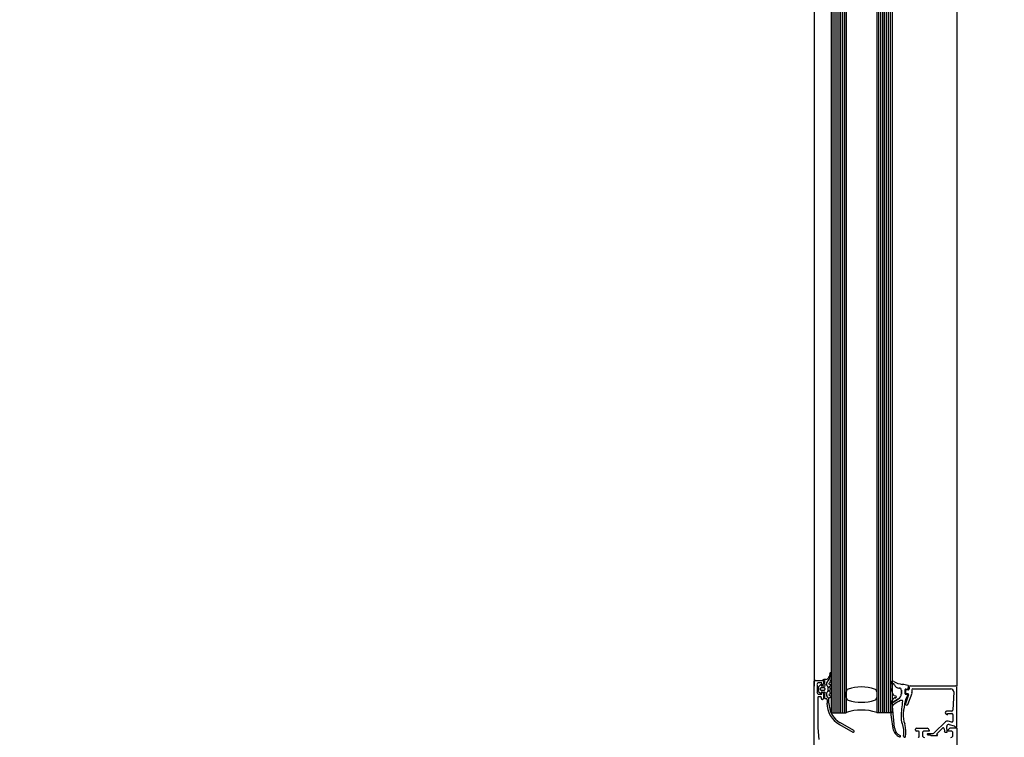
# Model space of a CAD drawing. Extents: x 2 to 87, y -108 to 11.
# Tile 85 of 256: x 12.76 to 13.278, y -45.068 to -44.691. Entities that reach past the tile are written whole.
import ezdxf

# ---------------------------------------------------------------- set-up
doc = ezdxf.new("R2010")
doc.units = 0
doc.header["$MEASUREMENT"] = 0
doc.linetypes.add('$BER_SCHNITTEBENE_1_2_', pattern=[1.001, 0.001, -1])
for name, color, linetype in [('23', 7, 'CONTINUOUS'), ('32', 7, 'CONTINUOUS'), ('8', 7, 'CONTINUOUS')]:
    doc.layers.add(name, color=color, linetype=linetype)

msp = doc.modelspace()

# ---------------------------------------------------------------- linework, layer by layer
at = {"layer": '23', "color": 62, "linetype": 'Continuous'}
for p, q in [((13.17759999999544, -43.05410000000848), (13.17759999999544, -45.04110000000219)), ((13.25259999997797, -43.05410000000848), (13.25259999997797, -45.04110000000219)), ((13.18659999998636, -44.11810000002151), (13.18659999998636, -45.05509999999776)), ((13.1875, -44.11810000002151), (13.1875, -45.05509999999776)), ((13.18849999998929, -44.11810000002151), (13.18849999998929, -45.05509999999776)), ((13.18949999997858, -44.11810000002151), (13.18949999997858, -45.05509999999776)), ((13.19049999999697, -44.11810000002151), (13.19049999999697, -45.05509999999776)), ((13.19149999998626, -44.11810000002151), (13.19149999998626, -45.05509999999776)), ((13.19149999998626, -44.11810000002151), (13.19149999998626, -45.05509999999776)), ((13.19149999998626, -44.11810000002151), (13.19149999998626, -45.05509999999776)), ((13.19249999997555, -44.11810000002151), (13.19249999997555, -45.05509999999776)), ((13.19349999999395, -44.11810000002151), (13.19349999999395, -45.05509999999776)), ((13.19449999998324, -44.11810000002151), (13.19449999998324, -45.05509999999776)), ((13.2104999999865, -44.11810000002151), (13.2104999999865, -45.05509999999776)), ((13.21149999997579, -44.11810000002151), (13.21149999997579, -45.05509999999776)), ((13.21249999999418, -44.11810000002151), (13.21249999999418, -45.05509999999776)), ((13.21349999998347, -44.11810000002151), (13.21349999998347, -45.05509999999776)), ((13.21449999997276, -44.11810000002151), (13.21449999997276, -45.05509999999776)), ((13.21549999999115, -44.11810000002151), (13.21549999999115, -45.05509999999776)), ((13.21649999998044, -44.11810000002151), (13.21649999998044, -45.05509999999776)), ((13.21749999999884, -44.11810000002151), (13.21749999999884, -45.05509999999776)), ((13.21859999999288, -44.11810000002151), (13.21859999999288, -45.05509999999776)), ((13.19449999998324, -45.04709999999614), (13.19449999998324, -45.04420000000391)), ((13.2104999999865, -45.04420000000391), (13.2104999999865, -45.04709999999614)), ((13.18659999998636, -45.05509999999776), (13.19449999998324, -45.05509999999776)), ((13.21849999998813, -45.05509999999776), (13.2104999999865, -45.05509999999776))]:
    msp.add_line(p, q, dxfattribs=at)
for centre, radius, start, end in [((13.17755182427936, -45.1380670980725), 1.091000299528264, 90, 179.9999833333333), ((13.20247563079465, -45.06429155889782), 0.02271084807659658, 72.2552861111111, 108.0388138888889), ((13.19604082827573, -45.04706009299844), 0.001553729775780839, 180, 252.25535), ((13.19603308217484, -45.04412437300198), 0.001544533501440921, 112.4619777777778, 180), ((13.20893350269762, -45.04414985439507), 0.001553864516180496, 360, 72.25529166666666), ((13.20893389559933, -45.04705992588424), 0.001553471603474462, 287.7486472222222, 360), ((13.20248618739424, -45.02691565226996), 0.02270446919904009, 252.255325, 287.7486472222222), ((13.20248709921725, -45.07773947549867), 0.0240426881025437, 70.56465277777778, 109.43535)]:
    msp.add_arc(centre, radius, start, end, dxfattribs=at)
at = {"layer": '32', "color": 62, "linetype": 'Continuous'}
for p, q in [((13.18579999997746, -45.0346000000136), (13.18549999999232, -45.03600000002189)), ((13.18639999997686, -45.03470000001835), (13.18649999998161, -45.0344000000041)), ((13.18639999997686, -45.03470000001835), (13.18649999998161, -45.0344000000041)), ((13.18659999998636, -45.0346000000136), (13.18659999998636, -45.03729999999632)), ((13.17759999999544, -45.13560000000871), (13.17759999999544, -45.03859999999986)), ((13.17809999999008, -45.03810000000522), (13.18209999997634, -45.03810000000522)), ((13.17909999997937, -45.04039999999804), (13.17909999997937, -45.04440000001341)), ((13.17979999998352, -45.04190000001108), (13.17979999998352, -45.04349999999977)), ((13.1809999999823, -45.04050000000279), (13.17989999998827, -45.04150000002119)), ((13.1809999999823, -45.04300000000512), (13.1809999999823, -45.04240000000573)), ((13.18149999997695, -45.04080000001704), (13.18149999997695, -45.04070000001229)), ((13.18149999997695, -45.04190000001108), (13.18279999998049, -45.04190000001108)), ((13.18309999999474, -45.04110000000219), (13.1817999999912, -45.04110000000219)), ((13.18260000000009, -45.03859999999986), (13.18260000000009, -45.0399000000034)), ((13.18369999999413, -45.03760000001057), (13.18269999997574, -45.03770000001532)), ((13.18329999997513, -45.04240000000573), (13.18329999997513, -45.04300000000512)), ((13.18419999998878, -45.04060000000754), (13.18419999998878, -45.03960000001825)), ((13.18419999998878, -45.04060000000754), (13.18419999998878, -45.03960000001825)), ((13.18429999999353, -45.039300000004), (13.18519999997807, -45.03820000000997)), ((13.18429999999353, -45.039300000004), (13.18519999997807, -45.03820000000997)), ((13.18469999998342, -45.04110000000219), (13.18449999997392, -45.04099999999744)), ((13.18469999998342, -45.04110000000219), (13.18449999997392, -45.04099999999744)), ((13.18489999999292, -45.04380000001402), (13.18489999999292, -45.04159999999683)), ((13.18489999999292, -45.04380000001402), (13.18489999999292, -45.04159999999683)), ((13.18629999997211, -45.04110000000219), (13.18569999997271, -45.04130000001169)), ((13.18569999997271, -45.04210000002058), (13.18629999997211, -45.04230000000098)), ((13.18579999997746, -45.04029999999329), (13.18619999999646, -45.04029999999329)), ((13.21779999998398, -45.03979999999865), (13.21889999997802, -45.03979999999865)), ((13.21799999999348, -45.04250000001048), (13.21889999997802, -45.04529999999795)), ((13.22249999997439, -45.04219999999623), (13.22219999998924, -45.04219999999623)), ((13.22219999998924, -45.04219999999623), (13.22249999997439, -45.04219999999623)), ((13.2269999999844, -45.04260000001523), (13.22729999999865, -45.04120000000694)), ((13.22759999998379, -45.04159999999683), (13.22759999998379, -45.04260000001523)), ((13.25209999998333, -45.04110000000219), (13.22809999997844, -45.04110000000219)), ((13.17989999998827, -45.04390000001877), (13.1809999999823, -45.04490000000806)), ((13.18089999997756, -45.04670000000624), (13.18009999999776, -45.04670000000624)), ((13.1813999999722, -45.04769999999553), (13.1813999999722, -45.04720000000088)), ((13.18279999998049, -45.04349999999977), (13.18149999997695, -45.04349999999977)), ((13.18149999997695, -45.04469999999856), (13.18149999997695, -45.04459999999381)), ((13.1817999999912, -45.04430000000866), (13.18309999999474, -45.04430000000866)), ((13.18260000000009, -45.04490000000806), (13.18260000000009, -45.04769999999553)), ((13.18309999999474, -45.04529999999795), (13.18309999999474, -45.04740000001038)), ((13.18419999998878, -45.0460000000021), (13.18419999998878, -45.04480000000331)), ((13.18419999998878, -45.0460000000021), (13.18419999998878, -45.04480000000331)), ((13.18449999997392, -45.04440000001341), (13.18469999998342, -45.04420000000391)), ((13.18449999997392, -45.04430000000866), (13.18469999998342, -45.04420000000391)), ((13.18629999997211, -45.04310000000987), (13.18569999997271, -45.04330000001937)), ((13.18569999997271, -45.04409999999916), (13.18629999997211, -45.04430000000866)), ((13.18629999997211, -45.04510000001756), (13.18569999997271, -45.04529999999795)), ((13.18569999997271, -45.04610000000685), (13.18629999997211, -45.04630000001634)), ((13.21959999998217, -45.0460000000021), (13.22060000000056, -45.04630000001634)), ((13.22349999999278, -45.0454000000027), (13.22349999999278, -45.04320000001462)), ((13.22349999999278, -45.04320000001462), (13.22349999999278, -45.0454000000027)), ((13.22550000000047, -45.0451999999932), (13.22550000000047, -45.04300000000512)), ((13.22559999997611, -45.04360000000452), (13.22559999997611, -45.04459999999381)), ((13.22669999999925, -45.0458000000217), (13.22559999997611, -45.04550000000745)), ((13.22729999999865, -45.0458000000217), (13.22559999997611, -45.05040000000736)), ((13.22579999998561, -45.04270000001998), (13.22669999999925, -45.04279999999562)), ((13.22709999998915, -45.04310000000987), (13.22609999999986, -45.04310000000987)), ((13.22609999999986, -45.04510000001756), (13.22689999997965, -45.04510000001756)), ((13.22689999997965, -45.05079999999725), (13.22909999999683, -45.04480000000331)), ((13.22909999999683, -45.04459999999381), (13.22909999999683, -45.04310000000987)), ((13.22959999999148, -45.04260000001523), (13.24949999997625, -45.04260000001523)), ((13.25099999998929, -45.04420000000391), (13.25059999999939, -45.05379999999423)), ((13.18209999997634, -45.04820000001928), (13.18189999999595, -45.04820000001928)), ((13.18339999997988, -45.04769999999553), (13.18389999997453, -45.04769999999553)), ((13.18439999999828, -45.04820000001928), (13.18439999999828, -45.05009999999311)), ((13.21989999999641, -45.06299999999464), (13.21879999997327, -45.0517000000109)), ((13.22299999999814, -45.04860000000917), (13.22389999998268, -45.04860000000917)), ((13.22609999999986, -45.0511000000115), (13.22639999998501, -45.0511000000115)), ((13.25009999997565, -45.05430000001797), (13.24729999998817, -45.05430000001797)), ((13.25059999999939, -45.05610000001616), (13.25059999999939, -45.05960000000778)), ((13.19089999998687, -45.06130000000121), (13.19789999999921, -45.06540000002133)), ((13.19839999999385, -45.06450000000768), (13.19139999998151, -45.06040000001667)), ((13.22550000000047, -45.06160000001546), (13.22529999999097, -45.06100000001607)), ((13.24659999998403, -45.05999999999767), (13.24089999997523, -45.06560000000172)), ((13.25, -45.06010000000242), (13.24799999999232, -45.05960000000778)), ((13.24859999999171, -45.06130000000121), (13.25119999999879, -45.06200000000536)), ((13.23089999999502, -45.06429999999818), (13.23089999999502, -45.06380000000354)), ((13.23139999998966, -45.06330000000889), (13.23709999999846, -45.06330000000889)), ((13.23239999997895, -45.06480000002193), (13.23139999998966, -45.06480000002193)), ((13.2328999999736, -45.06760000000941), (13.2328999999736, -45.06530000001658)), ((13.23459999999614, -45.06580000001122), (13.23459999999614, -45.06710000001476)), ((13.23949999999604, -45.06620000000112), (13.23739999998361, -45.06620000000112)), ((13.23739999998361, -45.06669999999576), (13.23849999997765, -45.06669999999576)), ((13.23919999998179, -45.06710000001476), (13.24249999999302, -45.06710000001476)), ((13.24209999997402, -45.06630000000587), (13.24510000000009, -45.06330000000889)), ((13.24259999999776, -45.06690000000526), (13.24219999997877, -45.06660000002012)), ((13.24599999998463, -45.06359999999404), (13.24609999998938, -45.06480000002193)), ((13.25059999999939, -45.06710000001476), (13.25059999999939, -45.06580000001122))]:
    msp.add_line(p, q, dxfattribs=at)
for points in [[(13.18209999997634, -45.04039999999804), (13.1815999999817, -45.04039999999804), (13.1815999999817, -45.03940000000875), (13.18009999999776, -45.03940000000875)], [(13.18229999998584, -45.03810000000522), (13.18309999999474, -45.03810000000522), (13.18309999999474, -45.0401000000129)], [(13.21889999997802, -45.03979999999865), (13.21779999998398, -45.03979999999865), (13.21779999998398, -45.04150000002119)], [(13.25159999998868, -45.0625), (13.25159999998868, -45.06260000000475), (13.25259999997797, -45.06260000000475), (13.25259999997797, -45.04159999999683)], [(13.17959999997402, -45.04720000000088), (13.17959999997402, -45.06309999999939), (13.17999999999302, -45.06919999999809)], [(13.18009999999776, -45.0454000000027), (13.1815999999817, -45.0454000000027), (13.1815999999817, -45.04440000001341), (13.18209999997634, -45.04440000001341)], [(13.18639999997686, -45.04700000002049), (13.18539999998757, -45.04769999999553), (13.18429999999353, -45.04630000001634)], [(13.18539999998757, -45.05009999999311), (13.18539999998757, -45.04769999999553), (13.18429999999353, -45.04630000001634)], [(13.21779999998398, -45.05019999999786), (13.21779999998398, -45.05040000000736), (13.22199999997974, -45.04790000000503)], [(13.22199999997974, -45.04790000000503), (13.21779999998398, -45.05040000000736), (13.21779999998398, -45.05389999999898)], [(13.24709999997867, -45.05580000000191), (13.24769999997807, -45.05620000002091), (13.24769999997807, -45.05560000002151), (13.25009999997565, -45.05560000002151)], [(13.24659999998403, -45.06530000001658), (13.24749999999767, -45.06530000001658), (13.24739999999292, -45.0623000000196)], [(13.249599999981, -45.06480000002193), (13.24809999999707, -45.06480000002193), (13.24809999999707, -45.06419999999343), (13.24919999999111, -45.06309999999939), (13.25259999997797, -45.06309999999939), (13.25259999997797, -45.11060000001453)], [(13.23809999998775, -45.06429999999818), (13.23809999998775, -45.06480000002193), (13.23559999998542, -45.06480000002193)]]:
    msp.add_lwpolyline(points, dxfattribs=at)
for centre, radius, start, end in [((13.18351634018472, -45.03558208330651), 0.002000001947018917, 274.9954305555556, 348.9976305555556), ((13.18211423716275, -45.03559071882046), 0.004003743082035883, 319.3590111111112, 0.6189527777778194), ((13.18211423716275, -45.03559071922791), 0.004013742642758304, 319.3590166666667, 0.6189583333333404), ((13.1835528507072, -45.03727451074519), 0.002999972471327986, 310.3199861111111, 0.001466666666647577), ((13.1861518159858, -45.03460208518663), 0.0004000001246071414, 37.98625555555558, 168.9895611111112), ((13.1881176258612, -45.03552585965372), 0.001999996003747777, 153.3453361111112, 180.61905), ((13.1881176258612, -45.03552585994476), 0.001989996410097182, 153.3453277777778, 180.6190416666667), ((13.18615281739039, -45.03460208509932), 0.0003999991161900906, 359.9192361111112, 36.53392777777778), ((13.1780518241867, -45.03856679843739), 0.000499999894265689, 90.00090555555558, 180.0000138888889), ((13.18005183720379, -45.04036681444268), 0.001000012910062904, 90.00073888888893, 179.9992583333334), ((13.18025183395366, -45.04184887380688), 0.0004999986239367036, 134.9799305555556, 180.0001305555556), ((13.18115182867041, -45.04066678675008), 0.0003000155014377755, 0.005591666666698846, 134.996775), ((13.18145183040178, -45.04236675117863), 0.0004999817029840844, 89.99805555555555, 180.00225), ((13.18175184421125, -45.04076678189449), 0.000299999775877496, 180.0001083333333, 270.0001944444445), ((13.18205180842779, -45.03856681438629), 0.0005000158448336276, 0.001816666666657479, 89.99818611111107), ((13.18205182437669, -45.03986680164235), 0.0004999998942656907, 269.9999888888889, 359.9990972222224), ((13.1826518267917, -45.03806680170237), 0.0004000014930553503, 94.91720277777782, 179.9996638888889), ((13.18275185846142, -45.0423667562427), 0.0004999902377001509, 359.9990333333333, 90.00126944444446), ((13.18305181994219, -45.04056677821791), 0.0005000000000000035, 270.0001527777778, 90.00015277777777), ((13.18464772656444, -45.03954764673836), 0.0004958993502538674, 139.3590166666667, 180.0001805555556), ((13.18465183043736, -45.04054514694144), 0.0005000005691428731, 180.0001555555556, 240.000113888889), ((13.18464772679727, -45.03954764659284), 0.0004858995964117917, 139.3590333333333, 180.0001972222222), ((13.18465183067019, -45.04054514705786), 0.0004900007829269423, 180.0001416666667, 240.0001), ((13.18435183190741, -45.04152664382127), 0.0005000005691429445, 0.0001555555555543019, 60.0001138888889), ((13.18435183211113, -45.04152664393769), 0.0005100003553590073, 0.0001694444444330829, 60.00012777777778), ((13.18575282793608, -45.03986679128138), 0.0004000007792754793, 130.3209, 270.0001722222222), ((13.18575283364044, -45.04166688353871), 0.000400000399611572, 104.9997194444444, 255.0005861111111), ((13.18615281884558, -45.04066683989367), 0.0004000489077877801, 284.9998638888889, 89.99967500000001), ((13.18615283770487, -45.04266688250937), 0.0004000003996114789, 284.9997194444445, 75.00058611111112), ((13.22075502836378, -45.04152412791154), 0.003003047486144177, 179.4933583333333, 199.0561277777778), ((13.21895209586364, -45.03974129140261), 0.001200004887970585, 59.6520527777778, 180.2002555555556), ((13.21883316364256, -45.04074962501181), 0.000989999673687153, 18.54235555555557, 89.78102500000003), ((13.21883316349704, -45.04074962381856), 0.000999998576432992, 18.54230277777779, 89.78097222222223), ((13.22562140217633, -45.02835004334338), 0.01200000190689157, 239.6520333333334, 261.8849805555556), ((13.22215147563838, -45.03963660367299), 0.002510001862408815, 198.5423833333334, 269.9999472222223), ((13.22215147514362, -45.03963660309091), 0.002500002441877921, 198.5423944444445, 269.9999583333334), ((13.22241242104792, -45.04313660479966), 0.0009999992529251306, 359.9999583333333, 90.00004444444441), ((13.22241242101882, -45.04313660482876), 0.000989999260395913, 359.9999583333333, 90.00004444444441), ((13.21746231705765, -45.08557119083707), 0.0457999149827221, 77.96240555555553, 81.8849722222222), ((13.22695168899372, -45.04107181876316), 0.0002999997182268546, 347.6435583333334, 78.00295833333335), ((13.22805188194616, -45.04156685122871), 0.0005000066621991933, 90.0008777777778, 179.9990083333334), ((13.25205182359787, -45.04156684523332), 0.0005000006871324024, 0.0003083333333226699, 89.99980833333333), ((13.18005181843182, -45.04436680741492), 0.0009999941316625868, 179.9996638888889, 270.0003361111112), ((13.18005181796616, -45.04716679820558), 0.0004999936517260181, 89.99927222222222, 180.0007277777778), ((13.18025183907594, -45.04348492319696), 0.0004999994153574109, 180.0000888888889, 225.0277861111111), ((13.18085181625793, -45.04716680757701), 0.0005000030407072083, 0.0003472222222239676, 89.99964999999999), ((13.18115185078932, -45.04466675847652), 0.0003000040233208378, 224.9982361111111, 0.0001944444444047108), ((13.18145183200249, -45.04296679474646), 0.0004999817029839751, 179.9980555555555, 270.00225), ((13.18185183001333, -45.04766679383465), 0.0005000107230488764, 180.0012277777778, 269.9987694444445), ((13.18175185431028, -45.044566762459), 0.0002999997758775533, 90.00010833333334, 180.0001944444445), ((13.18205180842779, -45.04486681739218), 0.0005000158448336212, 0.001816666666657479, 89.99818611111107), ((13.18205181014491, -45.0476667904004), 0.0005000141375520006, 270.0016194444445, 359.9983805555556), ((13.18275186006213, -45.04296678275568), 0.0004999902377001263, 269.9990333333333, 0.001269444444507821), ((13.18305183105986, -45.04476675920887), 0.0005000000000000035, 270.0001527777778, 90.00015277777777), ((13.183351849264, -45.04736676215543), 0.0003000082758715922, 180.0000138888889, 270.0001000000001), ((13.18385185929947, -45.04816658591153), 0.0004998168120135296, 0.005175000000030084, 90.00017500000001), ((13.18465184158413, -45.04474514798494), 0.0005000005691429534, 120.0001888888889, 180.0001472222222), ((13.18465184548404, -45.0459596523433), 0.0005000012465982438, 180.000225, 218.0174777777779), ((13.18465184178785, -45.04474514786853), 0.0004900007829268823, 120.0002055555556, 180.0001638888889), ((13.18465184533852, -45.04595965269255), 0.0004900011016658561, 180.0001861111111, 218.0174388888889), ((13.18435183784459, -45.04376365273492), 0.0005000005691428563, 300.0001888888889, 0.0001472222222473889), ((13.18435183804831, -45.04376365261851), 0.0005100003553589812, 300.000175, 0.000133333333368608), ((13.18575284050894, -45.04366688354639), 0.0004000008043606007, 104.9999361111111, 255.0003694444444), ((13.18575284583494, -45.04566688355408), 0.0004000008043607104, 104.9999361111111, 255.0003694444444), ((13.18615284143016, -45.04466688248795), 0.0004000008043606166, 284.9999361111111, 75.00036944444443), ((13.1861528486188, -45.04666688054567), 0.000399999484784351, 299.9999444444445, 75.00000277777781), ((13.22865211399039, -45.05623360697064), 0.01260853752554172, 136.6897277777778, 148.5199333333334), ((13.21999064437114, -45.04483369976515), 0.00119999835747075, 199.0560388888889, 250.0000277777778), ((13.22020516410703, -45.04827074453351), 0.001000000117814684, 84.04178333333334, 136.6897222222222), ((13.22036103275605, -45.04677728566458), 0.0004999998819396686, 269.9999472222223, 71.99998888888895), ((13.2204124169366, -45.0453233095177), 0.002990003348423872, 300.7863361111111, 359.9999611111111), ((13.22041241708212, -45.04532331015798), 0.0030000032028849, 300.7863472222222, 359.9999722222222), ((13.22570182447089, -45.04295290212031), 0.0003000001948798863, 82.79233611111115, 180.0000805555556), ((13.22570182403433, -45.04514820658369), 0.0002999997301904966, 179.9999944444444, 250.0002472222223), ((13.23132820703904, -45.05012724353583), 0.006000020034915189, 140.0035472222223, 167.1830333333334), ((13.22605188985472, -45.04356685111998), 0.0005000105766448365, 90.0012111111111, 179.9985583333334), ((13.22605189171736, -45.04456682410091), 0.0005000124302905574, 180.001425, 269.998575), ((13.22650182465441, -45.04607793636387), 0.0003000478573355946, 320.0034583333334, 69.98776111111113), ((13.22667961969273, -45.04247181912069), 0.000299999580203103, 261.8820444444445, 349.0058750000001), ((13.22680750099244, -45.04556725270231), 0.000500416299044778, 340.0619583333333, 89.95679722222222), ((13.22705187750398, -45.04256684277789), 0.00049999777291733, 269.9999750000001, 0.0002555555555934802), ((13.22854188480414, -45.04457489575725), 0.0005099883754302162, 340.0342527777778, 359.8941944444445), ((13.22955188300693, -45.04306685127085), 0.0005000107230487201, 90.00122777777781, 179.9987694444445), ((13.24948646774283, -45.04406657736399), 0.00149973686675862, 357.5442583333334, 89.98611111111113), ((13.19735154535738, -45.05002362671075), 0.01299986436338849, 179.99785, 240.0025138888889), ((13.19734887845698, -45.05002535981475), 0.011997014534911, 179.9928750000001, 240.007375), ((13.21875209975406, -45.05017160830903), 0.001000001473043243, 148.5198583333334, 179.9998972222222), ((13.2197856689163, -45.05158390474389), 0.0009999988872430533, 119.4866777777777, 185.4347388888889), ((13.15465465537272, -44.93640273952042), 0.1313206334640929, 299.486675, 301.3551027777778), ((13.30828113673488, -45.06139471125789), 0.08510130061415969, 171.5498916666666, 177.2375083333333), ((13.22380693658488, -45.04884514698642), 0.0002999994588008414, 351.5498583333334, 90.00636111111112), ((13.26858458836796, -45.05860325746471), 0.04420840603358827, 167.1830722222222, 176.0013277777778), ((13.22605181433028, -45.05056651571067), 0.0005003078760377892, 160.0417, 269.9764055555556), ((13.22637086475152, -45.05056746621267), 0.0004993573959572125, 269.9704583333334, 339.8862750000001), ((13.31113942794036, -45.04628692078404), 0.09369288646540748, 184.6285861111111, 190.5408861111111), ((13.23126944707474, -45.05767873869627), 0.008000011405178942, 177.2375333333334, 202.4495277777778), ((13.23535466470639, -45.05672187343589), 0.01093705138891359, 173.6934333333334, 203.0706555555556), ((13.24736361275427, -45.05506589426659), 0.0008086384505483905, 98.81930277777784, 244.9030916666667), ((13.25005183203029, -45.05606681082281), 0.0004999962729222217, 3.055555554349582e-05, 90.0003111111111), ((13.25007306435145, -45.05376816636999), 0.0004986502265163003, 269.9731055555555, 357.6840805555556), ((13.22484494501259, -45.06252621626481), 0.00500017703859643, 185.4358444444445, 245.8955055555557), ((13.21278572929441, -45.06531587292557), 0.01199932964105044, 349.8592888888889, 22.44951388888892), ((13.21286522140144, -45.06501242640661), 0.01299955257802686, 348.4245527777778, 15.31339166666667), ((13.24542120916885, -45.06359881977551), 0.0004999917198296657, 4.998627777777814, 135.0000527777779), ((13.24759492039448, -45.06100653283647), 0.001499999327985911, 75.00017777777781, 135.0007777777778), ((13.24830369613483, -45.06222641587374), 0.001000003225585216, 74.9998666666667, 185.0000388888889), ((13.25005180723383, -45.05959428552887), 0.0005000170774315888, 255.000713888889, 359.9971333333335), ((13.25105175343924, -45.0624505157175), 0.0005000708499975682, 0.007466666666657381, 74.99549444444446), ((13.19815152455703, -45.0649190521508), 0.0005000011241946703, 240.0002277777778, 60.00022777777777), ((13.22492915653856, -45.06234514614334), 0.00599982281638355, 190.3864138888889, 245.8151333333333), ((13.22263500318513, -45.06745346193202), 0.0003999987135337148, 245.8159833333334, 65.18756388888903), ((13.22510019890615, -45.06751844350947), 0.0005105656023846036, 169.8592194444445, 348.424563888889), ((13.23135183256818, -45.06376676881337), 0.0005000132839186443, 90.0015222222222, 179.9984777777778), ((13.23135181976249, -45.064266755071), 0.0005000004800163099, 180.0000555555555, 269.9999444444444), ((13.2323518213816, -45.06526675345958), 0.0004999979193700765, 359.9997611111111, 90.00023888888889), ((13.23235182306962, -45.06756676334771), 0.0004999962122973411, 269.9995666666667, 0.0004361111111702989), ((13.2355518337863, -45.06576676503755), 0.001000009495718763, 90.00054444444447, 179.9994555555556), ((13.2355518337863, -45.06706675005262), 0.001000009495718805, 180.0005444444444, 269.9994555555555), ((13.23705180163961, -45.06426677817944), 0.001000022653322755, 0.001297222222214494, 89.99864444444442), ((13.23730597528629, -45.06641679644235), 0.0002504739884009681, 86.44455000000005, 180.0000250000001), ((13.23730597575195, -45.06641679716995), 0.0002504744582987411, 179.9998611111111, 273.5553361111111), ((13.23844085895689, -45.06716678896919), 0.000499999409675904, 30.75388888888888, 90.00007500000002), ((13.23914443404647, -45.06674814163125), 0.000318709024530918, 210.7538055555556, 271.0361416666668), ((13.23948490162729, -45.06416680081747), 0.0020000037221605, 270.0000194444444, 314.9999388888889), ((13.24222662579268, -45.06637486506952), 0.0002000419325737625, 135.0103277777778, 239.9908916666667), ((13.24244474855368, -45.06696854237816), 9.8256142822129e-05, 269.99985, 47.85581111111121), ((13.24652089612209, -45.06476679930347), 0.0004999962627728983, 184.9997361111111, 269.999788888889), ((13.24745941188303, -45.06516679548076), 0.0001000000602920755, 269.9996611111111, 5.053125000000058), ((13.24955179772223, -45.0657667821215), 0.001000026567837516, 0.001522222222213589, 89.99847777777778), ((13.24955181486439, -45.06706674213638), 0.001000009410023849, 270.0005388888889, 359.9990583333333)]:
    msp.add_arc(centre, radius, start, end, dxfattribs=at)
msp.add_point((13.22039999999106, -45.04730000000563), dxfattribs=at)
at = {"layer": '8', "color": 62, "linetype": '$BER_SCHNITTEBENE_1_2_'}
for p, q in [((13.17759999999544, -42.91010000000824), (13.17759999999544, -45.18510000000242)), ((13.27759999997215, -45.18510000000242), (13.27759999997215, -42.91010000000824))]:
    msp.add_line(p, q, dxfattribs=at)

doc.saveas('drawing.dxf')
